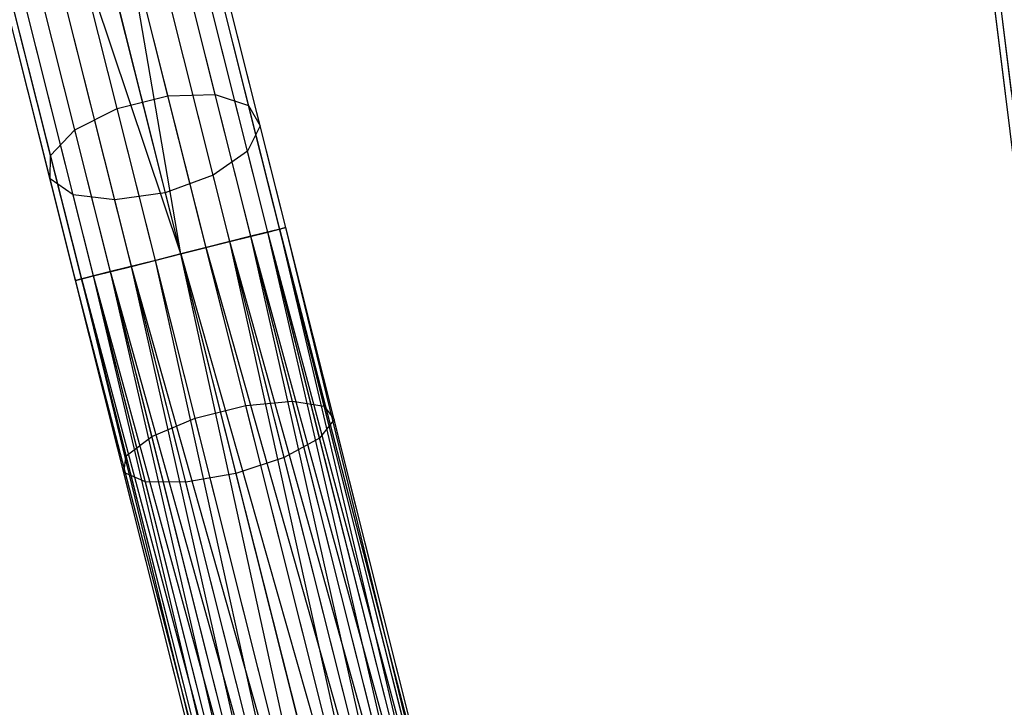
# Model space of a CAD drawing. Extents: x -91 to 92, y -91 to 92.
# Tile 149 of 256: x -18.47 to -9.45, y 64.7 to 71. Entities that reach past the tile are written whole.
import ezdxf

# ---------------------------------------------------------------- set-up
doc = ezdxf.new("R2010")
doc.units = 0
doc.header["$LTSCALE"] = 25.4
doc.layers.get('0').update_dxf_attribs({"linetype": 'CONTINUOUS'})

# ---------------------------------------------------------------- blocks, each defined once
blk = doc.blocks.new('NL2500012258_STL_2')
at = {"color": 0}
for p, q in [((82.8624, 69.9024, 27.1454), (82.4907, 72.9041, 27.3714)), ((82.8624, 69.9024, 27.1454), (82.4907, 72.9041, 27.3714)), ((82.8051, 69.8953, 27.6205), (82.4421, 72.8269, 27.8412)), ((82.8051, 69.8953, 27.6205), (82.4421, 72.8269, 27.8412)), ((75.1329, 69.8713, 176.3805), (74.4693, 72.5098, 174.8034)), ((75.1329, 69.8713, 176.3805), (74.4693, 72.5098, 174.8034)), ((75.5676, 69.8808, 176.1803), (74.911, 72.4913, 174.6199)), ((75.5676, 69.8808, 176.1803), (74.911, 72.4913, 174.6199)), ((74.6688, 69.7546, 176.3805), (74.0052, 72.3931, 174.8034)), ((74.6688, 69.7546, 176.3805), (74.0052, 72.3931, 174.8034)), ((75.8731, 69.7809, 175.8256), (75.229, 72.3418, 174.2949)), ((75.8731, 69.7809, 175.8256), (75.229, 72.3418, 174.2949)), ((74.2814, 69.5573, 176.1803), (73.6248, 72.1678, 174.6199)), ((74.2814, 69.5573, 176.1803), (73.6248, 72.1678, 174.6199)), ((75.9795, 69.5944, 175.3979), (75.3504, 72.0956, 173.9028)), ((75.9795, 69.5944, 175.3979), (75.3504, 72.0956, 173.9028)), ((74.0595, 69.3247, 175.8256), (73.4154, 71.8857, 174.2949)), ((74.0595, 69.3247, 175.8256), (73.4154, 71.8857, 174.2949)), ((75.8624, 69.3641, 174.9949), (75.2475, 71.809, 173.5336)), ((75.8624, 69.3641, 174.9949), (75.2475, 71.809, 173.5336)), ((74.054, 69.1101, 175.3979), (73.4249, 71.6113, 173.9028)), ((74.054, 69.1101, 175.3979), (73.4249, 71.6113, 173.9028)), ((75.5486, 69.1427, 174.7092), (74.9437, 71.5477, 173.2717)), ((75.5486, 69.1427, 174.7092), (74.9437, 71.5477, 173.2717)), ((75.894, 68.5828, 26.7515), (75.142, 71.5728, 26.9818)), ((75.894, 68.5828, 26.7515), (75.142, 71.5728, 26.9818)), ((76.1577, 68.6491, 27.1454), (75.42, 71.5823, 27.3714)), ((76.1577, 68.6491, 27.1454), (75.42, 71.5823, 27.3714)), ((76.2137, 68.6632, 27.6205), (75.4931, 71.5279, 27.8412)), ((76.2137, 68.6632, 27.6205), (75.4931, 71.5279, 27.8412)), ((75.483, 68.4794, 26.5291), (74.723, 71.5015, 26.7619)), ((75.483, 68.4794, 26.5291), (74.723, 71.5015, 26.7619)), ((75.2509, 68.421, 26.5), (74.723, 71.5015, 26.7619)), ((75.2509, 68.421, 26.5), (74.723, 71.5015, 26.7619)), ((74.2661, 68.9626, 174.9949), (73.6512, 71.4075, 173.5336)), ((74.2661, 68.9626, 174.9949), (73.6512, 71.4075, 173.5336)), ((75.2509, 68.421, 26.5), (74.2588, 71.3847, 26.7619)), ((75.2509, 68.421, 26.5), (74.2588, 71.3847, 26.7619)), ((75.0189, 68.3627, 26.5291), (74.2588, 71.3847, 26.7619)), ((75.0189, 68.3627, 26.5291), (74.2588, 71.3847, 26.7619)), ((74.5089, 71.3716, 173.1772), (75.1101, 68.981, 174.6061)), ((74.5089, 71.3716, 173.1772), (75.1101, 68.981, 174.6061)), ((76.0491, 68.6218, 28.0681), (75.3448, 71.422, 28.2838)), ((76.0491, 68.6218, 28.0681), (75.3448, 71.422, 28.2838)), ((74.6078, 68.2593, 26.7515), (73.8558, 71.2493, 26.9818)), ((74.6078, 68.2593, 26.7515), (73.8558, 71.2493, 26.9818)), ((74.6472, 68.916, 174.7092), (74.0424, 71.321, 173.2717)), ((74.6472, 68.916, 174.7092), (74.0424, 71.321, 173.2717)), ((75.7016, 68.5344, 28.3855), (75.0088, 71.2889, 28.5977)), ((75.7016, 68.5344, 28.3855), (75.0088, 71.2889, 28.5977)), ((75.2509, 68.421, 28.5), (74.5623, 71.1591, 28.7109)), ((75.2509, 68.421, 28.5), (74.5623, 71.1591, 28.7109)), ((74.3442, 68.193, 27.1454), (73.6064, 71.1262, 27.3714)), ((74.3442, 68.193, 27.1454), (73.6064, 71.1262, 27.3714)), ((74.2882, 68.1789, 27.6205), (73.5677, 71.0437, 27.8412)), ((74.2882, 68.1789, 27.6205), (73.5677, 71.0437, 27.8412)), ((74.4528, 68.2203, 28.0681), (73.7485, 71.0206, 28.2838)), ((74.4528, 68.2203, 28.0681), (73.7485, 71.0206, 28.2838)), ((74.8002, 68.3077, 28.3855), (74.1075, 71.0622, 28.5977)), ((74.8002, 68.3077, 28.3855), (74.1075, 71.0622, 28.5977)), ((83.0679, 68.2422, 176.9443), (82.7189, 71.0606, 175.8256)), ((83.0679, 68.2422, 176.9443), (82.7189, 71.0606, 175.8256)), ((83.0279, 68.0956, 176.4904), (82.6871, 70.8483, 175.3979)), ((83.0279, 68.0956, 176.4904), (82.6871, 70.8483, 175.3979)), ((74.6688, 69.7546, 176.3805), (75.1329, 69.8713, 176.3805)), ((74.6688, 69.7546, 176.3805), (75.1329, 69.8713, 176.3805)), ((75.1329, 69.8713, 176.3805), (75.5676, 69.8808, 176.1803)), ((75.1329, 69.8713, 176.3805), (75.5676, 69.8808, 176.1803)), ((75.8466, 67.0338, 177.5331), (75.1329, 69.8713, 176.3805)), ((75.8466, 67.0338, 177.5331), (75.1329, 69.8713, 176.3805)), ((75.5676, 69.8808, 176.1803), (75.8731, 69.7809, 175.8256)), ((76.2737, 67.0733, 177.3206), (75.5676, 69.8808, 176.1803)), ((76.2737, 67.0733, 177.3206), (75.5676, 69.8808, 176.1803)), ((75.5676, 69.8808, 176.1803), (75.8731, 69.7809, 175.8256)), ((74.2814, 69.5573, 176.1803), (74.6688, 69.7546, 176.3805)), ((74.2814, 69.5573, 176.1803), (74.6688, 69.7546, 176.3805)), ((75.3824, 66.917, 177.5331), (74.6688, 69.7546, 176.3805)), ((75.3824, 66.917, 177.5331), (74.6688, 69.7546, 176.3805)), ((75.8731, 69.7809, 175.8256), (75.9795, 69.5944, 175.3979)), ((76.5658, 67.0267, 176.9443), (75.8731, 69.7809, 175.8256)), ((76.5658, 67.0267, 176.9443), (75.8731, 69.7809, 175.8256)), ((75.8731, 69.7809, 175.8256), (75.9795, 69.5944, 175.3979)), ((74.0595, 69.3247, 175.8256), (74.2814, 69.5573, 176.1803)), ((74.0595, 69.3247, 175.8256), (74.2814, 69.5573, 176.1803)), ((74.9875, 66.7499, 177.3206), (74.2814, 69.5573, 176.1803)), ((74.9875, 66.7499, 177.3206), (74.2814, 69.5573, 176.1803)), ((75.9795, 69.5944, 175.3979), (75.8624, 69.3641, 174.9949)), ((75.9795, 69.5944, 175.3979), (75.8624, 69.3641, 174.9949)), ((76.656, 66.9045, 176.4904), (75.9795, 69.5944, 175.3979)), ((76.656, 66.9045, 176.4904), (75.9795, 69.5944, 175.3979)), ((75.8624, 69.3641, 174.9949), (75.5486, 69.1427, 174.7092)), ((75.8624, 69.3641, 174.9949), (75.5486, 69.1427, 174.7092)), ((76.5237, 66.7348, 176.0629), (75.8624, 69.3641, 174.9949)), ((76.5237, 66.7348, 176.0629), (75.8624, 69.3641, 174.9949)), ((74.054, 69.1101, 175.3979), (74.0595, 69.3247, 175.8256)), ((74.054, 69.1101, 175.3979), (74.0595, 69.3247, 175.8256)), ((74.7522, 66.5706, 176.9443), (74.0595, 69.3247, 175.8256)), ((74.7522, 66.5706, 176.9443), (74.0595, 69.3247, 175.8256)), ((74.2661, 68.9626, 174.9949), (74.054, 69.1101, 175.3979)), ((74.7305, 66.4202, 176.4904), (74.054, 69.1101, 175.3979)), ((74.2661, 68.9626, 174.9949), (74.054, 69.1101, 175.3979)), ((74.7305, 66.4202, 176.4904), (74.054, 69.1101, 175.3979)), ((75.5486, 69.1427, 174.7092), (75.1101, 68.981, 174.6061)), ((75.5486, 69.1427, 174.7092), (75.1101, 68.981, 174.6061)), ((76.1991, 66.5564, 175.7597), (75.5486, 69.1427, 174.7092)), ((76.1991, 66.5564, 175.7597), (75.5486, 69.1427, 174.7092)), ((74.6472, 68.916, 174.7092), (74.2661, 68.9626, 174.9949)), ((74.9274, 66.3333, 176.0629), (74.2661, 68.9626, 174.9949)), ((74.6472, 68.916, 174.7092), (74.2661, 68.9626, 174.9949)), ((74.9274, 66.3333, 176.0629), (74.2661, 68.9626, 174.9949)), ((75.1101, 68.981, 174.6061), (74.6472, 68.916, 174.7092)), ((75.1101, 68.981, 174.6061), (74.6472, 68.916, 174.7092)), ((75.2977, 66.3297, 175.7597), (74.6472, 68.916, 174.7092)), ((75.2977, 66.3297, 175.7597), (74.6472, 68.916, 174.7092)), ((75.1101, 68.981, 174.6061), (75.7567, 66.4102, 175.6503)), ((75.1101, 68.981, 174.6061), (75.7567, 66.4102, 175.6503)), ((76.1577, 68.6491, 27.1454), (75.894, 68.5828, 26.7515)), ((76.1577, 68.6491, 27.1454), (75.894, 68.5828, 26.7515)), ((76.0491, 68.6218, 28.0681), (76.2137, 68.6632, 27.6205)), ((76.0491, 68.6218, 28.0681), (76.2137, 68.6632, 27.6205)), ((76.2137, 68.6632, 27.6205), (76.1577, 68.6491, 27.1454)), ((76.2137, 68.6632, 27.6205), (76.1577, 68.6491, 27.1454)), ((78.0898, 61.2036, 27.3795), (76.1577, 68.6491, 27.1454)), ((78.0339, 61.1895, 27.1454), (76.1577, 68.6491, 27.1454)), ((78.0898, 61.2036, 27.3795), (76.1577, 68.6491, 27.1454)), ((78.0339, 61.1895, 27.1454), (76.1577, 68.6491, 27.1454)), ((77.9252, 61.1622, 26.9319), (76.1577, 68.6491, 27.1454)), ((77.9252, 61.1622, 26.9319), (76.1577, 68.6491, 27.1454)), ((78.0339, 61.1895, 27.8546), (76.2137, 68.6632, 27.6205)), ((78.0898, 61.2036, 27.6205), (76.2137, 68.6632, 27.6205)), ((78.0339, 61.1895, 27.8546), (76.2137, 68.6632, 27.6205)), ((78.0898, 61.2036, 27.6205), (76.2137, 68.6632, 27.6205)), ((78.0898, 61.2036, 27.3795), (76.2137, 68.6632, 27.6205)), ((78.0898, 61.2036, 27.3795), (76.2137, 68.6632, 27.6205)), ((75.894, 68.5828, 26.7515), (75.483, 68.4794, 26.5291)), ((75.894, 68.5828, 26.7515), (75.483, 68.4794, 26.5291)), ((75.7016, 68.5344, 28.3855), (76.0491, 68.6218, 28.0681)), ((75.7016, 68.5344, 28.3855), (76.0491, 68.6218, 28.0681)), ((77.9252, 61.1622, 26.9319), (75.894, 68.5828, 26.7515)), ((77.7702, 61.1232, 26.7515), (75.894, 68.5828, 26.7515)), ((77.9252, 61.1622, 26.9319), (75.894, 68.5828, 26.7515)), ((77.7702, 61.1232, 26.7515), (75.894, 68.5828, 26.7515)), ((77.5778, 61.0748, 26.6146), (75.894, 68.5828, 26.7515)), ((77.5778, 61.0748, 26.6146), (75.894, 68.5828, 26.7515)), ((77.7702, 61.1232, 28.2485), (76.0491, 68.6218, 28.0681)), ((77.9252, 61.1622, 28.0681), (76.0491, 68.6218, 28.0681)), ((77.7702, 61.1232, 28.2485), (76.0491, 68.6218, 28.0681)), ((77.9252, 61.1622, 28.0681), (76.0491, 68.6218, 28.0681)), ((78.0339, 61.1895, 27.8546), (76.0491, 68.6218, 28.0681)), ((78.0339, 61.1895, 27.8546), (76.0491, 68.6218, 28.0681)), ((75.2509, 68.421, 28.5), (75.7016, 68.5344, 28.3855)), ((75.2509, 68.421, 28.5), (75.7016, 68.5344, 28.3855)), ((75.483, 68.4794, 26.5291), (75.2509, 68.421, 26.5)), ((75.483, 68.4794, 26.5291), (75.2509, 68.421, 26.5)), ((77.5778, 61.0748, 26.6146), (75.483, 68.4794, 26.5291)), ((77.5778, 61.0748, 26.6146), (75.483, 68.4794, 26.5291)), ((77.3592, 61.0198, 26.5291), (75.483, 68.4794, 26.5291)), ((77.3592, 61.0198, 26.5291), (75.483, 68.4794, 26.5291)), ((77.3592, 61.0198, 28.4709), (75.7016, 68.5344, 28.3855)), ((77.5778, 61.0748, 28.3855), (75.7016, 68.5344, 28.3855)), ((77.3592, 61.0198, 28.4709), (75.7016, 68.5344, 28.3855)), ((77.5778, 61.0748, 28.3855), (75.7016, 68.5344, 28.3855)), ((77.7702, 61.1232, 28.2485), (75.7016, 68.5344, 28.3855)), ((77.7702, 61.1232, 28.2485), (75.7016, 68.5344, 28.3855)), ((74.8002, 68.3077, 28.3855), (75.2509, 68.421, 28.5)), ((74.8002, 68.3077, 28.3855), (75.2509, 68.421, 28.5)), ((75.2509, 68.421, 26.5), (75.0189, 68.3627, 26.5291)), ((75.2509, 68.421, 26.5), (75.0189, 68.3627, 26.5291)), ((75.2509, 68.421, 28.5), (77.3592, 61.0198, 28.4709)), ((77.1271, 60.9614, 26.5), (75.2509, 68.421, 26.5)), ((77.1271, 60.9614, 26.5), (75.2509, 68.421, 26.5)), ((76.895, 60.903, 28.4709), (75.2509, 68.421, 28.5)), ((76.895, 60.903, 28.4709), (75.2509, 68.421, 28.5)), ((77.1271, 60.9614, 28.5), (75.2509, 68.421, 28.5)), ((77.1271, 60.9614, 28.5), (75.2509, 68.421, 28.5)), ((75.2509, 68.421, 28.5), (77.3592, 61.0198, 28.4709)), ((74.4528, 68.2203, 28.0681), (74.8002, 68.3077, 28.3855)), ((74.4528, 68.2203, 28.0681), (74.8002, 68.3077, 28.3855)), ((75.0189, 68.3627, 26.5291), (74.6078, 68.2593, 26.7515)), ((75.0189, 68.3627, 26.5291), (74.6078, 68.2593, 26.7515)), ((76.484, 60.7997, 28.2485), (74.8002, 68.3077, 28.3855)), ((76.6764, 60.8481, 28.3855), (74.8002, 68.3077, 28.3855)), ((76.484, 60.7997, 28.2485), (74.8002, 68.3077, 28.3855)), ((76.6764, 60.8481, 28.3855), (74.8002, 68.3077, 28.3855)), ((76.895, 60.903, 28.4709), (74.8002, 68.3077, 28.3855)), ((76.895, 60.903, 28.4709), (74.8002, 68.3077, 28.3855)), ((76.895, 60.903, 26.5291), (75.0189, 68.3627, 26.5291)), ((76.895, 60.903, 26.5291), (75.0189, 68.3627, 26.5291)), ((76.6764, 60.8481, 26.6146), (75.0189, 68.3627, 26.5291)), ((76.6764, 60.8481, 26.6146), (75.0189, 68.3627, 26.5291)), ((74.2882, 68.1789, 27.6205), (74.4528, 68.2203, 28.0681)), ((74.2882, 68.1789, 27.6205), (74.4528, 68.2203, 28.0681)), ((74.3442, 68.193, 27.1454), (74.2882, 68.1789, 27.6205)), ((74.3442, 68.193, 27.1454), (74.2882, 68.1789, 27.6205)), ((74.6078, 68.2593, 26.7515), (74.3442, 68.193, 27.1454)), ((74.6078, 68.2593, 26.7515), (74.3442, 68.193, 27.1454)), ((76.329, 60.7607, 26.9319), (74.3442, 68.193, 27.1454)), ((76.2203, 60.7334, 27.1454), (74.3442, 68.193, 27.1454)), ((76.329, 60.7607, 26.9319), (74.3442, 68.193, 27.1454)), ((76.2203, 60.7334, 27.1454), (74.3442, 68.193, 27.1454)), ((76.1644, 60.7193, 27.3795), (74.3442, 68.193, 27.1454)), ((76.1644, 60.7193, 27.3795), (74.3442, 68.193, 27.1454)), ((76.2203, 60.7334, 27.8546), (74.4528, 68.2203, 28.0681)), ((76.329, 60.7607, 28.0681), (74.4528, 68.2203, 28.0681)), ((76.2203, 60.7334, 27.8546), (74.4528, 68.2203, 28.0681)), ((76.329, 60.7607, 28.0681), (74.4528, 68.2203, 28.0681)), ((76.484, 60.7997, 28.2485), (74.4528, 68.2203, 28.0681)), ((76.484, 60.7997, 28.2485), (74.4528, 68.2203, 28.0681)), ((76.6764, 60.8481, 26.6146), (74.6078, 68.2593, 26.7515)), ((76.484, 60.7997, 26.7515), (74.6078, 68.2593, 26.7515)), ((76.6764, 60.8481, 26.6146), (74.6078, 68.2593, 26.7515)), ((76.484, 60.7997, 26.7515), (74.6078, 68.2593, 26.7515)), ((76.329, 60.7607, 26.9319), (74.6078, 68.2593, 26.7515)), ((76.329, 60.7607, 26.9319), (74.6078, 68.2593, 26.7515)), ((76.1644, 60.7193, 27.3795), (74.2882, 68.1789, 27.6205)), ((76.1644, 60.7193, 27.3795), (74.2882, 68.1789, 27.6205)), ((76.1644, 60.7193, 27.6205), (74.2882, 68.1789, 27.6205)), ((76.1644, 60.7193, 27.6205), (74.2882, 68.1789, 27.6205)), ((76.2203, 60.7334, 27.8546), (74.2882, 68.1789, 27.6205)), ((76.2203, 60.7334, 27.8546), (74.2882, 68.1789, 27.6205)), ((75.3824, 66.917, 177.5331), (75.8466, 67.0338, 177.5331)), ((75.3824, 66.917, 177.5331), (75.8466, 67.0338, 177.5331)), ((75.8466, 67.0338, 177.5331), (76.2737, 67.0733, 177.3206)), ((75.8466, 67.0338, 177.5331), (76.2737, 67.0733, 177.3206)), ((76.5943, 64.061, 178.2352), (75.8466, 67.0338, 177.5331)), ((76.5943, 64.061, 178.2352), (75.8466, 67.0338, 177.5331)), ((76.2737, 67.0733, 177.3206), (76.5658, 67.0267, 176.9443)), ((77.0134, 64.1321, 178.0152), (76.2737, 67.0733, 177.3206)), ((77.0134, 64.1321, 178.0152), (76.2737, 67.0733, 177.3206)), ((76.2737, 67.0733, 177.3206), (76.5658, 67.0267, 176.9443)), ((76.5658, 67.0267, 176.9443), (76.656, 66.9045, 176.4904)), ((77.2915, 64.1413, 177.6258), (76.5658, 67.0267, 176.9443)), ((77.2915, 64.1413, 177.6258), (76.5658, 67.0267, 176.9443)), ((76.5658, 67.0267, 176.9443), (76.656, 66.9045, 176.4904)), ((74.9875, 66.7499, 177.3206), (75.3824, 66.917, 177.5331)), ((74.9875, 66.7499, 177.3206), (75.3824, 66.917, 177.5331)), ((76.1301, 63.9442, 178.2352), (75.3824, 66.917, 177.5331)), ((76.1301, 63.9442, 178.2352), (75.3824, 66.917, 177.5331)), ((76.656, 66.9045, 176.4904), (76.5237, 66.7348, 176.0629)), ((76.656, 66.9045, 176.4904), (76.5237, 66.7348, 176.0629)), ((77.3648, 64.0864, 177.156), (76.656, 66.9045, 176.4904)), ((77.3648, 64.0864, 177.156), (76.656, 66.9045, 176.4904)), ((74.7522, 66.5706, 176.9443), (74.9875, 66.7499, 177.3206)), ((74.7522, 66.5706, 176.9443), (74.9875, 66.7499, 177.3206)), ((75.7272, 63.8086, 178.0152), (74.9875, 66.7499, 177.3206)), ((75.7272, 63.8086, 178.0152), (74.9875, 66.7499, 177.3206)), ((76.5237, 66.7348, 176.0629), (76.1991, 66.5564, 175.7597)), ((76.5237, 66.7348, 176.0629), (76.1991, 66.5564, 175.7597)), ((77.2165, 63.9802, 176.7135), (76.5237, 66.7348, 176.0629)), ((77.2165, 63.9802, 176.7135), (76.5237, 66.7348, 176.0629)), ((74.7305, 66.4202, 176.4904), (74.7522, 66.5706, 176.9443)), ((74.7305, 66.4202, 176.4904), (74.7522, 66.5706, 176.9443)), ((75.4779, 63.6852, 177.6258), (74.7522, 66.5706, 176.9443)), ((75.4779, 63.6852, 177.6258), (74.7522, 66.5706, 176.9443)), ((76.1991, 66.5564, 175.7597), (75.7567, 66.4102, 175.6503)), ((76.1991, 66.5564, 175.7597), (75.7567, 66.4102, 175.6503)), ((76.8806, 63.8467, 176.3996), (76.1991, 66.5564, 175.7597)), ((76.8806, 63.8467, 176.3996), (76.1991, 66.5564, 175.7597)), ((74.9274, 66.3333, 176.0629), (74.7305, 66.4202, 176.4904)), ((75.4393, 63.6022, 177.156), (74.7305, 66.4202, 176.4904)), ((74.9274, 66.3333, 176.0629), (74.7305, 66.4202, 176.4904)), ((75.4393, 63.6022, 177.156), (74.7305, 66.4202, 176.4904)), ((75.7567, 66.4102, 175.6503), (75.2977, 66.3297, 175.7597)), ((75.7567, 66.4102, 175.6503), (75.2977, 66.3297, 175.7597)), ((75.7567, 66.4102, 175.6503), (76.4341, 63.7168, 176.2864)), ((75.7567, 66.4102, 175.6503), (76.4341, 63.7168, 176.2864)), ((75.2977, 66.3297, 175.7597), (74.9274, 66.3333, 176.0629)), ((75.6202, 63.5787, 176.7135), (74.9274, 66.3333, 176.0629)), ((75.2977, 66.3297, 175.7597), (74.9274, 66.3333, 176.0629)), ((75.6202, 63.5787, 176.7135), (74.9274, 66.3333, 176.0629)), ((75.9792, 63.62, 176.3996), (75.2977, 66.3297, 175.7597)), ((75.9792, 63.62, 176.3996), (75.2977, 66.3297, 175.7597))]:
    blk.add_line(p, q, dxfattribs=at)

msp = doc.modelspace()

# ---------------------------------------------------------------- block references
at = {"color": 0}
msp.add_blockref('NL2500012258_STL_2', (-92.2434, 0.4282, -1717), dxfattribs=at)

doc.saveas('drawing.dxf')
